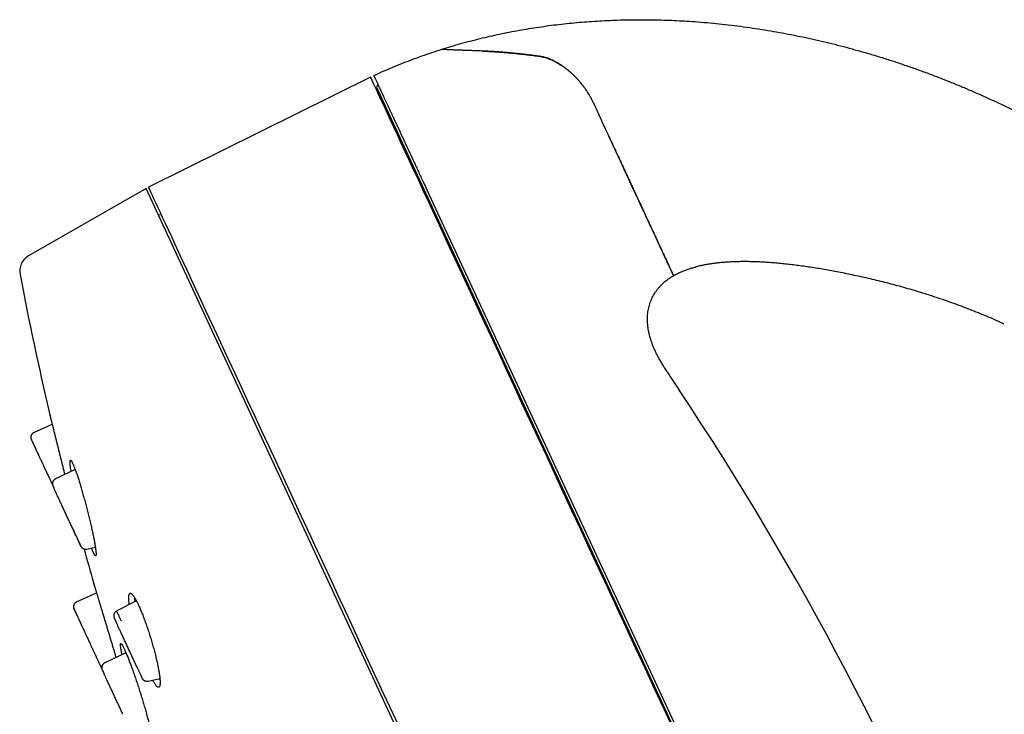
# Model space of a CAD drawing. Header units: millimetres. Extents: x 8 to 501, y 12 to 615.
# Tile 39 of 77: x 28 to 83, y 576 to 615. Entities that reach past the tile are written whole.
import ezdxf

# ---------------------------------------------------------------- set-up
doc = ezdxf.new("R2010")
doc.units = ezdxf.units.MM

msp = doc.modelspace()

# ---------------------------------------------------------------- linework, layer by layer
at = {"color": 7, "linetype": 'Continuous', "lineweight": 30}
for p, q in [((53.964, 613.182), (53.965, 613.181)), ((47.666, 611.708), (35.12, 605.486)), ((47.989, 611.131), (89.84, 520.97)), ((48.079, 611.294), (47.99, 611.14)), ((60.248, 610.25), (60.25, 610.25)), ((48.826, 609.328), (48.723, 609.432)), ((34.976, 605.421), (28.339, 601.604)), ((56.028, 560.069), (34.976, 605.421)), ((90.257, 520.43), (50.855, 605.313)), ((35.854, 603.905), (35.673, 603.921)), ((65.973, 600.963), (66.063, 600.987)), ((64.699, 600.436), (64.782, 600.486)), ((64.782, 600.485), (64.897, 600.55)), ((64.338, 600.184), (64.371, 600.21)), ((63.699, 599.459), (63.727, 599.506)), ((64.394, 595.089), (64.352, 595.154)), ((29.54, 592.628), (29.537, 592.64)), ((28.641, 591.621), (29.671, 592.099)), ((29.287, 589.522), (29.287, 589.522)), ((30.972, 589.526), (29.856, 588.995)), ((29.772, 588.471), (29.768, 588.481)), ((30.807, 586.245), (30.804, 586.248)), ((31.622, 585.032), (32.114, 585.132)), ((31.622, 585.033), (31.622, 585.033)), ((32.03, 583.058), (32.025, 583.072)), ((31.051, 582.045), (32.177, 582.568)), ((34.435, 582.099), (33.294, 581.518)), ((31.368, 580.649), (31.369, 580.65)), ((33.407, 580.643), (33.409, 580.635)), ((33.409, 580.636), (33.408, 580.638)), ((31.685, 579.972), (31.685, 579.972)), ((33.842, 579.176), (32.644, 578.603)), ((32.471, 578.274), (32.485, 578.253)), ((34.526, 578.229), (34.53, 578.223)), ((32.602, 577.993), (32.606, 577.983)), ((35.097, 577.565), (35.757, 577.716))]:
    msp.add_line(p, q, dxfattribs=at)
at = {"color": 7, "linetype": 'Continuous', "lineweight": 30, "flags": 128}
for points in [[(64.797, 574.804), (64.252, 575.977), (63.711, 577.143), (63.173, 578.302), (62.639, 579.452), (62.11, 580.593), (61.585, 581.723), (61.065, 582.843), (60.55, 583.952), (60.041, 585.048), (59.539, 586.131), (59.042, 587.2), (58.553, 588.255), (58.07, 589.294), (57.595, 590.318), (57.128, 591.324), (56.669, 592.313), (56.218, 593.284), (55.776, 594.237), (55.343, 595.17), (54.919, 596.083), (54.505, 596.975), (54.101, 597.846), (53.707, 598.694), (53.323, 599.521), (52.95, 600.324), (52.588, 601.104), (52.238, 601.86), (51.898, 602.591), (51.571, 603.297), (51.255, 603.977), (50.951, 604.631), (50.66, 605.258), (50.381, 605.859), (50.115, 606.432), (49.862, 606.977), (49.622, 607.494), (49.395, 607.983), (49.182, 608.442), (48.982, 608.873), (48.796, 609.274), (48.624, 609.645), (48.466, 609.986), (48.321, 610.297), (48.191, 610.577), (48.075, 610.827), (47.974, 611.046), (47.886, 611.234), (47.814, 611.39), (47.755, 611.516), (47.712, 611.61), (47.682, 611.673), (47.668, 611.705), (47.666, 611.708)], [(49.457, 574.599), (48.936, 575.721), (48.42, 576.833), (47.909, 577.934), (47.404, 579.022), (46.905, 580.097), (46.412, 581.158), (45.926, 582.205), (45.447, 583.237), (44.976, 584.253), (44.512, 585.252), (44.056, 586.234), (43.609, 587.198), (43.17, 588.143), (42.74, 589.07), (42.319, 589.976), (41.908, 590.861), (41.507, 591.726), (41.116, 592.569), (40.735, 593.389), (40.365, 594.187), (40.005, 594.961), (39.657, 595.711), (39.32, 596.436), (38.995, 597.137), (38.682, 597.812), (38.38, 598.461), (38.091, 599.084), (37.815, 599.68), (37.551, 600.249), (37.299, 600.79), (37.061, 601.304), (36.836, 601.788), (36.624, 602.245), (36.426, 602.672), (36.241, 603.07), (36.07, 603.438), (35.913, 603.777), (35.77, 604.085), (35.641, 604.364), (35.526, 604.611), (35.425, 604.829), (35.338, 605.015), (35.266, 605.171), (35.208, 605.295), (35.165, 605.389), (35.136, 605.451), (35.121, 605.482), (35.12, 605.486)]]:
    msp.add_lwpolyline(points, dxfattribs=at)
at = {"color": 7, "linetype": 'Continuous', "lineweight": 30}
for centre, radius, start, end in [((47.998, 611.135), 0.01, 149.9, 204.9), ((28.837, 600.737), 1, 119.9, 190.8424), ((224.285, 638.171), 200, 190.84242, 193.14366), ((-81.627, 496.171), 176.36, 9.76901, 33.70902), ((224.285, 638.171), 200, 195.40548, 195.9687)]:
    msp.add_arc(centre, radius, start, end, dxfattribs=at)
for points, knots in [([(51.678, 613.278), (51.858, 613.334), (52.218, 613.446), (52.762, 613.602), (53.308, 613.75), (53.857, 613.89), (54.406, 614.02), (54.955, 614.141), (55.502, 614.252), (56.052, 614.355), (56.608, 614.451), (57.17, 614.539), (57.738, 614.618), (58.308, 614.69), (58.88, 614.752), (59.454, 614.806), (60.03, 614.852), (60.607, 614.889), (61.186, 614.918), (61.765, 614.939), (62.346, 614.951), (62.928, 614.955), (63.508, 614.951), (64.086, 614.939), (64.66, 614.919), (65.236, 614.891), (65.849, 614.854), (66.5, 614.804), (67.188, 614.74), (67.877, 614.666), (68.566, 614.581), (69.255, 614.485), (69.934, 614.38), (70.603, 614.266), (71.261, 614.145), (71.918, 614.014), (72.575, 613.873), (73.232, 613.723), (73.888, 613.563), (74.543, 613.394), (75.207, 613.212), (75.88, 613.018), (76.563, 612.81), (77.243, 612.593), (77.922, 612.365), (78.599, 612.127), (79.264, 611.883), (79.916, 611.633), (80.556, 611.378), (81.194, 611.114), (81.829, 610.841), (82.462, 610.56), (83.091, 610.269), (83.718, 609.97), (84.352, 609.656), (84.992, 609.329), (85.638, 608.988), (86.281, 608.636), (86.919, 608.276), (87.554, 607.906), (87.973, 607.652), (88.183, 607.525)], [0, 0, 0, 0, 0.014845, 0.029702, 0.044573, 0.05946, 0.074364, 0.089021, 0.103696, 0.118392, 0.13311, 0.148151, 0.163217, 0.178309, 0.193427, 0.208573, 0.223747, 0.23895, 0.25415, 0.269379, 0.284639, 0.29993, 0.315252, 0.330331, 0.345441, 0.360582, 0.375755, 0.393858, 0.412006, 0.430198, 0.448435, 0.466716, 0.485042, 0.502576, 0.52015, 0.537763, 0.555416, 0.573107, 0.590837, 0.608606, 0.626411, 0.645104, 0.663837, 0.68261, 0.701421, 0.720269, 0.739155, 0.757217, 0.775311, 0.793437, 0.811594, 0.829781, 0.847999, 0.866245, 0.88452, 0.903695, 0.922899, 0.942133, 0.961395, 0.980684, 1, 1, 1, 1]), ([(47.845, 611.798), (48.023, 611.879), (48.38, 612.041), (48.92, 612.271), (49.464, 612.492), (50.012, 612.704), (50.563, 612.905), (51.119, 613.098), (51.492, 613.218), (51.678, 613.278)], [0, 0, 0, 0, 0.142822, 0.285617, 0.428407, 0.571219, 0.714074, 0.856994, 1, 1, 1, 1]), ([(53.965, 613.181), (53.904, 613.184), (53.783, 613.189), (53.61, 613.195), (53.443, 613.201), (53.283, 613.206), (53.13, 613.212), (52.985, 613.217), (52.846, 613.222), (52.714, 613.226), (52.59, 613.231), (52.475, 613.235), (52.367, 613.239), (52.265, 613.244), (52.17, 613.248), (52.082, 613.252), (52.004, 613.256), (51.934, 613.26), (51.872, 613.263), (51.819, 613.267), (51.775, 613.27), (51.739, 613.272), (51.712, 613.275), (51.692, 613.276), (51.68, 613.277), (51.679, 613.278), (51.678, 613.278)], [0, 0, 0, 0, 0.039325, 0.078655, 0.11798, 0.15751, 0.197045, 0.236575, 0.276748, 0.316928, 0.357101, 0.397494, 0.437893, 0.478287, 0.521215, 0.56415, 0.607079, 0.65024, 0.693408, 0.736571, 0.78038, 0.824196, 0.868006, 0.912002, 0.956003, 1, 1, 1, 1]), ([(56.846, 612.932), (56.757, 612.943), (56.58, 612.966), (56.32, 612.997), (56.063, 613.025), (55.812, 613.051), (55.564, 613.075), (55.321, 613.097), (55.083, 613.116), (54.848, 613.133), (54.619, 613.148), (54.396, 613.161), (54.177, 613.173), (54.036, 613.179), (53.965, 613.181)], [0, 0, 0, 0, 0.082744, 0.165493, 0.248237, 0.331211, 0.414191, 0.497165, 0.580847, 0.664537, 0.748219, 0.832144, 0.916075, 1, 1, 1, 1]), ([(53.965, 613.181), (54.035, 613.179), (54.174, 613.173), (54.389, 613.162), (54.61, 613.149), (54.836, 613.134), (55.068, 613.117), (55.306, 613.098), (55.549, 613.076), (55.798, 613.053), (56.052, 613.026), (56.311, 612.998), (56.575, 612.966), (56.755, 612.943), (56.844, 612.932)], [0, 0, 0, 0, 0.08274, 0.165487, 0.248227, 0.331201, 0.414182, 0.497156, 0.580842, 0.664534, 0.74822, 0.832144, 0.916076, 1, 1, 1, 1]), ([(60.25, 610.25), (60.227, 610.299), (60.181, 610.397), (60.105, 610.541), (60.026, 610.682), (59.941, 610.821), (59.852, 610.959), (59.757, 611.094), (59.659, 611.226), (59.548, 611.367), (59.423, 611.514), (59.283, 611.667), (59.151, 611.801), (59.027, 611.919), (58.912, 612.021), (58.796, 612.119), (58.675, 612.215), (58.548, 612.308), (58.417, 612.397), (58.285, 612.48), (58.151, 612.557), (58.014, 612.628), (57.876, 612.691), (57.738, 612.747), (57.603, 612.793), (57.472, 612.831), (57.344, 612.861), (57.217, 612.884), (57.092, 612.902), (56.968, 612.916), (56.886, 612.926), (56.844, 612.931)], [0, 0, 0, 0, 0.031417, 0.062867, 0.094319, 0.125738, 0.158186, 0.190663, 0.223144, 0.255596, 0.297416, 0.339263, 0.381084, 0.413176, 0.445291, 0.477406, 0.509498, 0.544356, 0.579249, 0.614138, 0.64899, 0.685123, 0.7213, 0.757475, 0.793606, 0.827819, 0.862051, 0.896271, 0.930842, 0.965421, 1, 1, 1, 1]), ([(56.846, 612.931), (56.883, 612.927), (56.958, 612.917), (57.07, 612.904), (57.183, 612.888), (57.298, 612.87), (57.415, 612.845), (57.534, 612.814), (57.655, 612.776), (57.777, 612.731), (57.899, 612.681), (58.023, 612.623), (58.148, 612.559), (58.274, 612.487), (58.399, 612.409), (58.525, 612.324), (58.65, 612.233), (58.776, 612.135), (58.9, 612.032), (59.02, 611.925), (59.137, 611.814), (59.251, 611.699), (59.363, 611.581), (59.472, 611.457), (59.58, 611.327), (59.685, 611.192), (59.786, 611.054), (59.887, 610.907), (59.985, 610.752), (60.079, 610.589), (60.169, 610.422), (60.223, 610.307), (60.25, 610.25)], [0, 0, 0, 0, 0.03128, 0.062576, 0.093862, 0.125123, 0.156372, 0.188345, 0.220365, 0.2524, 0.284419, 0.316392, 0.349462, 0.382564, 0.415668, 0.44874, 0.482817, 0.516923, 0.55103, 0.585109, 0.618145, 0.651207, 0.684269, 0.717306, 0.751229, 0.785183, 0.819133, 0.853052, 0.889766, 0.926532, 0.963292, 1, 1, 1, 1]), ([(47.845, 611.798), (47.845, 611.797), (47.846, 611.796), (47.852, 611.782), (47.862, 611.76), (47.877, 611.73), (47.895, 611.69), (47.917, 611.642), (47.944, 611.585), (47.974, 611.519), (48.009, 611.444), (48.048, 611.361), (48.091, 611.269), (48.137, 611.169), (48.186, 611.062), (48.239, 610.949), (48.296, 610.827), (48.356, 610.698), (48.42, 610.56), (48.487, 610.414), (48.559, 610.26), (48.634, 610.097), (48.713, 609.927), (48.797, 609.748), (48.884, 609.56), (48.975, 609.363), (49.07, 609.158), (49.169, 608.945), (49.272, 608.723), (49.379, 608.494), (49.489, 608.255), (49.604, 608.009), (49.721, 607.756), (49.803, 607.58), (49.844, 607.492)], [0, 0, 0, 0, 0.031564, 0.063135, 0.094708, 0.126281, 0.157852, 0.189416, 0.2212, 0.25299, 0.284783, 0.316576, 0.348366, 0.38015, 0.410784, 0.441422, 0.472061, 0.502699, 0.533333, 0.564105, 0.594881, 0.625659, 0.656435, 0.687207, 0.71841, 0.749617, 0.780826, 0.812033, 0.843236, 0.874586, 0.90594, 0.937296, 0.96865, 1, 1, 1, 1]), ([(60.25, 610.25), (60.275, 610.195), (60.327, 610.084), (60.404, 609.917), (60.482, 609.751), (60.533, 609.64), (60.558, 609.585)], [0, 0, 0, 0, 0.248244, 0.497249, 0.748329, 1, 1, 1, 1]), ([(60.25, 610.25), (60.275, 610.195), (60.327, 610.084), (60.404, 609.917), (60.482, 609.751), (60.533, 609.64), (60.558, 609.585)], [0, 0, 0, 0, 0.248244, 0.497249, 0.748329, 1, 1, 1, 1]), ([(64.782, 600.486), (64.782, 600.487), (64.781, 600.488), (64.777, 600.497), (64.77, 600.513), (64.759, 600.536), (64.745, 600.566), (64.729, 600.6), (64.711, 600.639), (64.691, 600.683), (64.667, 600.733), (64.642, 600.788), (64.611, 600.855), (64.574, 600.935), (64.529, 601.031), (64.48, 601.136), (64.427, 601.25), (64.371, 601.371), (64.313, 601.497), (64.252, 601.627), (64.188, 601.765), (64.12, 601.912), (64.048, 602.067), (63.973, 602.229), (63.894, 602.399), (63.817, 602.566), (63.74, 602.73), (63.666, 602.89), (63.59, 603.055), (63.51, 603.226), (63.429, 603.4), (63.347, 603.577), (63.264, 603.757), (63.178, 603.942), (63.09, 604.132), (63.004, 604.316), (62.921, 604.495), (62.842, 604.666), (62.761, 604.84), (62.679, 605.016), (62.597, 605.194), (62.505, 605.392), (62.402, 605.613), (62.289, 605.857), (62.174, 606.106), (62.056, 606.358), (61.934, 606.621), (61.808, 606.893), (61.677, 607.176), (61.544, 607.462), (61.409, 607.752), (61.272, 608.048), (61.133, 608.348), (60.991, 608.654), (60.848, 608.962), (60.704, 609.272), (60.607, 609.481), (60.558, 609.585)], [0, 0, 0, 0, 0.020123, 0.040964, 0.061804, 0.082642, 0.103473, 0.120961, 0.138452, 0.15594, 0.173208, 0.190478, 0.207746, 0.229687, 0.251639, 0.273596, 0.295548, 0.317488, 0.337721, 0.357961, 0.3782, 0.398433, 0.4188, 0.439167, 0.459277, 0.479386, 0.4963, 0.513221, 0.530144, 0.547064, 0.563977, 0.580176, 0.596383, 0.612592, 0.628798, 0.644996, 0.658639, 0.672284, 0.685926, 0.699297, 0.712669, 0.72604, 0.743398, 0.760766, 0.778138, 0.795507, 0.812865, 0.831375, 0.849897, 0.868423, 0.886946, 0.905457, 0.924358, 0.943269, 0.962185, 0.981098, 1, 1, 1, 1]), ([(60.558, 609.585), (60.606, 609.484), (60.7, 609.28), (60.84, 608.978), (60.98, 608.677), (61.119, 608.378), (61.257, 608.081), (61.393, 607.788), (61.527, 607.499), (61.645, 607.244), (61.75, 607.018), (61.841, 606.823), (61.931, 606.629), (62.02, 606.437), (62.108, 606.247), (62.207, 606.033), (62.317, 605.796), (62.437, 605.539), (62.554, 605.286), (62.669, 605.039), (62.781, 604.797), (62.89, 604.561), (62.996, 604.334), (63.088, 604.135), (63.169, 603.962), (63.238, 603.813), (63.317, 603.642), (63.405, 603.453), (63.491, 603.267), (63.566, 603.105), (63.631, 602.966), (63.694, 602.83), (63.755, 602.699), (63.814, 602.571), (63.882, 602.425), (63.956, 602.265), (64.036, 602.094), (64.111, 601.932), (64.174, 601.795), (64.229, 601.678), (64.274, 601.58), (64.318, 601.486), (64.36, 601.396), (64.399, 601.311), (64.443, 601.217), (64.488, 601.119), (64.535, 601.018), (64.578, 600.926), (64.616, 600.843), (64.651, 600.768), (64.681, 600.703), (64.707, 600.647), (64.73, 600.599), (64.748, 600.559), (64.762, 600.528), (64.773, 600.506), (64.779, 600.493), (64.782, 600.487), (64.782, 600.487), (64.782, 600.486)], [0, 0, 0, 0, 0.018409, 0.036819, 0.055281, 0.073742, 0.092309, 0.11089, 0.12919, 0.147504, 0.160417, 0.173331, 0.186243, 0.199206, 0.212171, 0.225134, 0.243545, 0.261957, 0.280435, 0.298913, 0.317518, 0.33614, 0.354408, 0.372692, 0.385701, 0.398712, 0.411721, 0.431306, 0.450891, 0.46494, 0.478989, 0.493038, 0.507134, 0.521232, 0.535329, 0.556602, 0.577892, 0.598805, 0.619733, 0.634512, 0.649292, 0.664071, 0.678895, 0.693719, 0.708543, 0.729863, 0.751183, 0.772558, 0.793934, 0.815414, 0.836907, 0.858106, 0.879317, 0.901518, 0.923719, 0.94597, 0.968221, 0.984495, 1, 1, 1, 1]), ([(49.844, 607.492), (49.883, 607.408), (49.96, 607.241), (50.081, 606.98), (50.205, 606.713), (50.333, 606.438), (50.463, 606.157), (50.564, 605.94), (50.658, 605.739), (50.743, 605.555), (50.818, 605.394), (50.855, 605.313)], [0, 0, 0, 0, 0.126936, 0.253879, 0.380817, 0.507955, 0.635098, 0.762235, 0.7964, 0.898195, 1, 1, 1, 1]), ([(64.782, 600.485), (64.821, 600.507), (64.916, 600.562), (65.076, 600.641), (65.262, 600.724), (65.457, 600.801), (65.661, 600.872), (65.863, 600.934), (65.999, 600.97), (66.063, 600.987)], [0, 0, 0, 0, 0.095647, 0.239554, 0.387332, 0.53921, 0.695386, 0.856031, 1, 1, 1, 1]), ([(83.469, 597.752), (83.307, 597.825), (82.983, 597.971), (82.496, 598.18), (82.011, 598.38), (81.527, 598.572), (81.045, 598.755), (80.566, 598.931), (80.089, 599.098), (79.607, 599.261), (79.122, 599.418), (78.632, 599.569), (78.147, 599.714), (77.665, 599.851), (77.189, 599.98), (76.717, 600.103), (76.251, 600.219), (75.789, 600.328), (75.334, 600.432), (74.884, 600.528), (74.441, 600.619), (74.012, 600.703), (73.598, 600.78), (73.199, 600.85), (72.806, 600.915), (72.419, 600.975), (72.037, 601.03), (71.66, 601.08), (71.288, 601.124), (70.923, 601.164), (70.565, 601.197), (70.214, 601.225), (69.877, 601.247), (69.553, 601.263), (69.243, 601.274), (68.939, 601.279), (68.642, 601.279), (68.352, 601.274), (68.069, 601.264), (67.793, 601.249), (67.524, 601.228), (67.263, 601.202), (67.01, 601.171), (66.767, 601.134), (66.532, 601.093), (66.305, 601.046), (66.149, 601.01), (66.069, 600.989), (66.063, 600.987)], [0, 0, 0, 0, 0.029802, 0.059342, 0.088617, 0.117623, 0.146356, 0.174813, 0.202987, 0.230873, 0.259772, 0.288341, 0.316571, 0.344456, 0.371987, 0.399157, 0.425956, 0.452375, 0.478406, 0.504038, 0.529262, 0.554067, 0.577063, 0.599673, 0.621894, 0.643721, 0.66515, 0.686437, 0.707309, 0.727764, 0.747798, 0.767409, 0.786595, 0.804294, 0.821611, 0.838546, 0.855099, 0.871267, 0.887052, 0.902454, 0.917474, 0.932114, 0.946376, 0.960019, 0.973304, 0.986238, 0.998824, 1, 1, 1, 1]), ([(64.338, 600.184), (64.349, 600.193), (64.401, 600.236), (64.501, 600.308), (64.638, 600.401), (64.734, 600.458), (64.782, 600.486)], [0, 0, 0, 0, 0.078009, 0.37993, 0.687502, 1, 1, 1, 1]), ([(64.338, 600.184), (64.305, 600.157), (64.231, 600.096), (64.123, 599.995), (64.013, 599.882), (63.911, 599.764), (63.817, 599.641), (63.742, 599.533), (63.701, 599.463), (63.686, 599.438)], [0, 0, 0, 0, 0.127879, 0.28784, 0.445756, 0.601978, 0.756867, 0.910789, 1, 1, 1, 1]), ([(64.39, 595.095), (64.378, 595.115), (64.323, 595.2), (64.23, 595.35), (64.112, 595.544), (64.002, 595.736), (63.898, 595.925), (63.802, 596.112), (63.714, 596.298), (63.635, 596.482), (63.564, 596.664), (63.502, 596.844), (63.449, 597.022), (63.404, 597.198), (63.368, 597.372), (63.34, 597.544), (63.32, 597.713), (63.309, 597.88), (63.306, 598.044), (63.311, 598.205), (63.325, 598.364), (63.347, 598.519), (63.378, 598.671), (63.416, 598.82), (63.462, 598.965), (63.517, 599.106), (63.579, 599.244), (63.648, 599.378), (63.701, 599.464), (63.727, 599.507)], [0, 0, 0, 0, 0.01486, 0.06407, 0.11207, 0.158868, 0.204484, 0.248946, 0.292296, 0.334584, 0.375846, 0.416121, 0.455447, 0.493868, 0.53143, 0.568182, 0.604176, 0.639468, 0.674116, 0.708184, 0.741736, 0.774844, 0.807576, 0.840003, 0.872193, 0.904217, 0.936147, 0.968052, 1, 1, 1, 1]), ([(64.334, 595.183), (64.376, 595.117), (64.466, 594.975), (64.609, 594.756), (64.762, 594.525), (64.92, 594.288), (65.027, 594.128), (65.081, 594.047)], [0, 0, 0, 0, 0.172538, 0.37172, 0.57606, 0.785507, 1, 1, 1, 1]), ([(29.525, 592.689), (29.525, 592.69), (29.524, 592.693), (29.525, 592.691), (29.526, 592.684), (29.529, 592.672), (29.533, 592.656), (29.538, 592.635), (29.545, 592.61), (29.552, 592.579), (29.561, 592.544), (29.57, 592.506), (29.581, 592.463), (29.593, 592.416), (29.605, 592.365), (29.619, 592.309), (29.634, 592.248), (29.65, 592.184), (29.667, 592.116), (29.685, 592.045), (29.703, 591.971), (29.722, 591.894), (29.742, 591.813), (29.763, 591.728), (29.785, 591.639), (29.808, 591.547), (29.831, 591.453), (29.855, 591.357), (29.88, 591.259), (29.905, 591.158), (29.93, 591.055), (29.957, 590.949), (29.983, 590.84), (30.011, 590.729), (30.039, 590.618), (30.066, 590.506), (30.094, 590.394), (30.122, 590.281), (30.151, 590.166), (30.18, 590.05), (30.209, 589.933), (30.238, 589.815), (30.267, 589.699), (30.295, 589.584), (30.323, 589.471), (30.351, 589.358), (30.37, 589.282), (30.38, 589.245), (30.38, 589.245)], [0, 0, 0, 0, 0.02421, 0.045623, 0.067037, 0.088601, 0.110164, 0.1322, 0.154236, 0.176435, 0.198634, 0.220047, 0.24146, 0.263021, 0.284582, 0.306605, 0.328627, 0.350808, 0.372989, 0.394582, 0.416175, 0.437914, 0.459653, 0.481849, 0.504046, 0.526398, 0.548751, 0.570719, 0.592687, 0.614805, 0.636922, 0.659505, 0.682088, 0.704831, 0.727574, 0.749899, 0.772225, 0.794703, 0.817181, 0.84014, 0.863099, 0.886224, 0.909348, 0.931855, 0.954362, 0.977025, 0.999689, 1, 1, 1, 1]), ([(28.644, 591.62), (28.63, 591.612), (28.601, 591.598), (28.565, 591.569), (28.537, 591.539), (28.516, 591.51), (28.5, 591.483), (28.489, 591.458), (28.481, 591.436), (28.475, 591.413), (28.471, 591.392), (28.469, 591.371), (28.468, 591.349), (28.469, 591.327), (28.471, 591.304), (28.476, 591.281), (28.482, 591.258), (28.488, 591.243), (28.491, 591.235)], [0, 0, 0, 0, 0.097515, 0.188542, 0.270744, 0.342383, 0.402321, 0.452643, 0.500434, 0.545953, 0.589089, 0.629817, 0.671426, 0.718767, 0.774272, 0.83927, 0.914418, 1, 1, 1, 1]), ([(28.489, 591.238), (28.489, 591.238), (28.488, 591.239), (28.489, 591.236), (28.49, 591.234)], [0, 0, 0, 0, 0.158037, 1, 1, 1, 1]), ([(28.49, 591.233), (28.491, 591.232), (28.491, 591.231), (28.495, 591.224), (28.498, 591.216), (28.499, 591.214)], [0, 0, 0, 0, 0.42873, 0.842808, 1, 1, 1, 1]), ([(28.5, 591.212), (28.499, 591.214), (28.496, 591.221), (28.495, 591.222), (28.495, 591.222)], [0, 0, 0, 0, 0.388141, 1, 1, 1, 1]), ([(28.5, 591.212), (28.5, 591.211), (28.501, 591.21), (28.505, 591.202), (28.508, 591.197)], [0, 0, 0, 0, 0.445506, 1, 1, 1, 1]), ([(28.502, 591.208), (28.503, 591.207), (28.505, 591.201), (28.513, 591.185), (28.524, 591.16), (28.539, 591.128), (28.557, 591.089), (28.576, 591.048), (28.597, 591.003), (28.619, 590.956), (28.642, 590.906), (28.665, 590.857), (28.687, 590.809), (28.709, 590.761), (28.733, 590.712), (28.757, 590.659), (28.783, 590.604), (28.809, 590.546), (28.838, 590.486), (28.867, 590.422), (28.898, 590.356), (28.929, 590.291), (28.95, 590.246), (28.96, 590.225)], [0, 0, 0, 0, 0.013606, 0.070049, 0.124218, 0.188732, 0.249695, 0.3071, 0.360933, 0.418061, 0.470493, 0.518235, 0.561328, 0.602905, 0.645072, 0.68785, 0.731258, 0.775321, 0.820052, 0.86546, 0.911551, 0.95873, 1, 1, 1, 1]), ([(28.505, 591.203), (28.508, 591.195), (28.515, 591.18), (28.529, 591.151), (28.544, 591.118), (28.561, 591.081), (28.58, 591.041), (28.599, 590.999), (28.621, 590.953), (28.644, 590.903), (28.668, 590.849), (28.694, 590.794), (28.721, 590.737), (28.749, 590.677), (28.778, 590.614), (28.808, 590.549), (28.84, 590.481), (28.873, 590.411), (28.906, 590.339), (28.943, 590.262), (28.982, 590.177), (29.025, 590.086), (29.071, 589.987), (29.116, 589.889), (29.159, 589.796), (29.2, 589.708), (29.242, 589.616), (29.271, 589.553), (29.286, 589.522)], [0, 0, 0, 0, 0.045132, 0.088621, 0.130469, 0.170673, 0.209227, 0.246121, 0.281343, 0.320317, 0.357014, 0.392599, 0.428102, 0.463545, 0.49895, 0.534337, 0.569717, 0.605096, 0.640477, 0.677185, 0.716279, 0.757745, 0.801572, 0.847747, 0.883914, 0.921369, 0.960076, 1, 1, 1, 1]), ([(30.743, 589.418), (30.739, 589.446), (30.728, 589.507), (30.715, 589.593), (30.704, 589.676), (30.694, 589.752), (30.688, 589.819), (30.683, 589.878), (30.681, 589.928), (30.682, 589.97), (30.684, 590.004), (30.69, 590.029), (30.697, 590.046), (30.707, 590.053), (30.719, 590.052), (30.733, 590.043), (30.749, 590.025), (30.767, 589.999), (30.787, 589.965), (30.808, 589.925), (30.823, 589.894), (30.83, 589.879)], [0, 0, 0, 0, 0.046964, 0.101585, 0.156205, 0.210733, 0.265085, 0.318694, 0.372479, 0.426353, 0.480224, 0.534004, 0.587609, 0.640242, 0.693046, 0.745936, 0.798826, 0.851627, 0.904258, 0.952129, 1, 1, 1, 1]), ([(30.83, 589.879), (30.839, 589.86), (30.855, 589.823), (30.883, 589.758), (30.911, 589.687), (30.942, 589.607), (30.974, 589.522), (31.007, 589.429), (31.041, 589.331), (31.077, 589.226), (31.113, 589.115), (31.151, 589), (31.189, 588.879), (31.228, 588.754), (31.267, 588.624), (31.307, 588.49), (31.348, 588.352), (31.388, 588.212), (31.429, 588.069), (31.47, 587.923), (31.51, 587.775), (31.551, 587.625), (31.591, 587.474), (31.631, 587.322), (31.67, 587.171), (31.708, 587.02), (31.746, 586.869), (31.783, 586.719), (31.818, 586.571), (31.853, 586.425), (31.886, 586.282), (31.917, 586.143), (31.947, 586.007), (31.975, 585.875), (32.002, 585.747), (32.027, 585.625), (32.049, 585.508), (32.07, 585.398), (32.088, 585.294), (32.104, 585.197), (32.118, 585.107), (32.13, 585.024), (32.139, 584.948), (32.146, 584.881), (32.15, 584.822), (32.152, 584.772), (32.152, 584.73), (32.15, 584.696), (32.144, 584.67), (32.137, 584.654), (32.127, 584.647), (32.116, 584.648), (32.101, 584.657), (32.085, 584.675), (32.067, 584.701), (32.047, 584.735), (32.026, 584.775), (32.004, 584.822), (31.979, 584.877), (31.952, 584.942), (31.924, 585.011), (31.904, 585.063), (31.894, 585.087)], [0, 0, 0, 0, 0.016326, 0.032703, 0.049107, 0.065511, 0.081889, 0.098215, 0.114535, 0.130905, 0.147302, 0.163699, 0.180071, 0.196392, 0.212844, 0.229346, 0.245874, 0.262403, 0.278907, 0.29536, 0.3121, 0.32889, 0.345706, 0.362522, 0.379314, 0.396053, 0.413068, 0.430136, 0.44723, 0.464325, 0.481393, 0.498408, 0.515567, 0.532781, 0.550022, 0.567263, 0.584476, 0.601634, 0.618736, 0.635894, 0.653079, 0.670264, 0.68742, 0.704521, 0.721387, 0.738308, 0.755257, 0.772206, 0.789125, 0.80599, 0.822551, 0.839166, 0.855808, 0.87245, 0.889064, 0.905624, 0.920702, 0.935779, 0.952107, 0.968486, 0.984892, 1, 1, 1, 1]), ([(29.286, 589.522), (29.299, 589.493), (29.328, 589.43), (29.372, 589.336), (29.417, 589.24), (29.459, 589.149), (29.499, 589.063), (29.537, 588.981), (29.572, 588.905), (29.609, 588.826), (29.646, 588.746), (29.677, 588.678), (29.695, 588.64), (29.7, 588.627)], [0, 0, 0, 0, 0.092419, 0.19828, 0.300353, 0.398528, 0.492752, 0.583007, 0.669276, 0.751541, 0.854958, 0.952318, 1, 1, 1, 1]), ([(29.856, 588.995), (29.845, 588.99), (29.823, 588.979), (29.793, 588.956), (29.767, 588.931), (29.744, 588.904), (29.725, 588.876), (29.71, 588.847), (29.698, 588.814), (29.689, 588.776), (29.685, 588.736), (29.686, 588.697), (29.691, 588.66), (29.699, 588.635), (29.704, 588.621)], [0, 0, 0, 0, 0.080341, 0.169195, 0.25154, 0.326043, 0.411503, 0.480518, 0.54559, 0.644713, 0.744918, 0.819707, 0.905329, 1, 1, 1, 1]), ([(29.703, 588.622), (29.704, 588.621), (29.705, 588.618), (29.711, 588.605), (29.72, 588.585), (29.733, 588.558), (29.748, 588.524), (29.761, 588.495), (29.768, 588.481)], [0, 0, 0, 0, 0.167336, 0.334446, 0.501338, 0.667993, 0.834262, 1, 1, 1, 1]), ([(29.704, 588.621), (29.704, 588.62), (29.705, 588.618), (29.711, 588.606), (29.719, 588.587), (29.732, 588.56), (29.748, 588.524), (29.761, 588.497), (29.769, 588.478), (29.77, 588.478)], [0, 0, 0, 0, 0.156057, 0.315833, 0.479251, 0.646244, 0.816786, 0.990946, 1, 1, 1, 1]), ([(29.723, 588.578), (29.733, 588.558), (29.749, 588.523), (29.764, 588.49), (29.77, 588.476)], [0, 0, 0, 0, 0.587195, 1, 1, 1, 1]), ([(30.804, 586.248), (30.788, 586.282), (30.757, 586.351), (30.707, 586.456), (30.657, 586.564), (30.606, 586.674), (30.555, 586.786), (30.502, 586.899), (30.449, 587.012), (30.398, 587.124), (30.347, 587.234), (30.296, 587.342), (30.247, 587.448), (30.199, 587.552), (30.152, 587.652), (30.107, 587.75), (30.064, 587.843), (30.022, 587.933), (29.982, 588.02), (29.944, 588.102), (29.908, 588.179), (29.875, 588.251), (29.844, 588.316), (29.817, 588.374), (29.793, 588.427), (29.779, 588.456), (29.772, 588.471)], [0, 0, 0, 0, 0.041292, 0.082486, 0.123765, 0.165312, 0.207304, 0.249914, 0.292428, 0.334397, 0.376, 0.417418, 0.458838, 0.500443, 0.541823, 0.58306, 0.624336, 0.665835, 0.707738, 0.750217, 0.792732, 0.834658, 0.876168, 0.91744, 0.958657, 1, 1, 1, 1]), ([(31.231, 585.328), (31.224, 585.343), (31.211, 585.372), (31.186, 585.425), (31.159, 585.483), (31.129, 585.549), (31.096, 585.62), (31.06, 585.698), (31.021, 585.78), (30.981, 585.867), (30.939, 585.957), (30.895, 586.052), (30.851, 586.147), (30.82, 586.213), (30.805, 586.245)], [0, 0, 0, 0, 0.082974, 0.16574, 0.248664, 0.332113, 0.416445, 0.502008, 0.5873, 0.671504, 0.754975, 0.838082, 0.921194, 1, 1, 1, 1]), ([(30.806, 586.244), (30.819, 586.217), (30.847, 586.155), (30.89, 586.063), (30.935, 585.967), (30.978, 585.873), (31.021, 585.781), (31.062, 585.693), (31.101, 585.608), (31.136, 585.534), (31.166, 585.469), (31.192, 585.413), (31.216, 585.363), (31.237, 585.317), (31.255, 585.277), (31.271, 585.243), (31.284, 585.216), (31.293, 585.197), (31.299, 585.183), (31.3, 585.181), (31.301, 585.18)], [0, 0, 0, 0, 0.044889, 0.099163, 0.154819, 0.211817, 0.270155, 0.32984, 0.390874, 0.453234, 0.504057, 0.555693, 0.608141, 0.661424, 0.715572, 0.770618, 0.826589, 0.883489, 0.941301, 1, 1, 1, 1]), ([(31.29, 585.201), (31.29, 585.201), (31.289, 585.203), (31.284, 585.214), (31.276, 585.231), (31.265, 585.256), (31.25, 585.288), (31.238, 585.314), (31.231, 585.328)], [0, 0, 0, 0, 0.1563419, 0.3269707, 0.4959199, 0.6639153, 0.831695, 1, 1, 1, 1]), ([(31.301, 585.18), (31.308, 585.169), (31.321, 585.148), (31.343, 585.121), (31.369, 585.096), (31.399, 585.074), (31.43, 585.057), (31.459, 585.044), (31.487, 585.035), (31.518, 585.029), (31.551, 585.026), (31.584, 585.027), (31.608, 585.029), (31.621, 585.032), (31.622, 585.033)], [0, 0, 0, 0, 0.103038, 0.195737, 0.276451, 0.384268, 0.490642, 0.560411, 0.63454, 0.726394, 0.806608, 0.895546, 0.99198, 1, 1, 1, 1]), ([(32.006, 583.137), (32.005, 583.14), (32.003, 583.147), (32.002, 583.149), (32.003, 583.147), (32.005, 583.14), (32.008, 583.129), (32.013, 583.113), (32.019, 583.092), (32.027, 583.067), (32.036, 583.036), (32.046, 583.002), (32.058, 582.963), (32.071, 582.921), (32.085, 582.875), (32.1, 582.824), (32.117, 582.768), (32.135, 582.708), (32.154, 582.644), (32.174, 582.577), (32.196, 582.506), (32.218, 582.433), (32.241, 582.357), (32.265, 582.276), (32.29, 582.192), (32.317, 582.104), (32.344, 582.013), (32.372, 581.92), (32.401, 581.825), (32.43, 581.728), (32.46, 581.63), (32.49, 581.528), (32.522, 581.424), (32.554, 581.317), (32.587, 581.208), (32.619, 581.099), (32.652, 580.989), (32.685, 580.88), (32.719, 580.769), (32.752, 580.657), (32.786, 580.544), (32.821, 580.43), (32.855, 580.316), (32.889, 580.203), (32.923, 580.091), (32.956, 579.981), (32.989, 579.872), (33.022, 579.762), (33.055, 579.654), (33.087, 579.545), (33.12, 579.439), (33.151, 579.335), (33.181, 579.234), (33.21, 579.137), (33.239, 579.042), (33.262, 578.965), (33.276, 578.921), (33.28, 578.907)], [0, 0, 0, 0, 0.016753, 0.039186, 0.056968, 0.074749, 0.092654, 0.110559, 0.128856, 0.147152, 0.165583, 0.184015, 0.201796, 0.219577, 0.237481, 0.255385, 0.273675, 0.291966, 0.310389, 0.328812, 0.346676, 0.36454, 0.382526, 0.400512, 0.418883, 0.437253, 0.455755, 0.474258, 0.492293, 0.510328, 0.528487, 0.546646, 0.565193, 0.58374, 0.60242, 0.621101, 0.639297, 0.657493, 0.675815, 0.694136, 0.712852, 0.731569, 0.750422, 0.769274, 0.78755, 0.805825, 0.824228, 0.842631, 0.861435, 0.88024, 0.899183, 0.918127, 0.936364, 0.954601, 0.972966, 0.991331, 1, 1, 1, 1]), ([(34.029, 581.892), (34.027, 581.906), (34.021, 581.953), (34.013, 582.028), (34.005, 582.114), (34.001, 582.193), (33.999, 582.264), (34.001, 582.328), (34.005, 582.383), (34.012, 582.43), (34.022, 582.468), (34.035, 582.499), (34.051, 582.52), (34.07, 582.533), (34.091, 582.537), (34.114, 582.532), (34.14, 582.519), (34.169, 582.498), (34.2, 582.467), (34.232, 582.429), (34.267, 582.383), (34.304, 582.328), (34.342, 582.267), (34.383, 582.197), (34.424, 582.12), (34.466, 582.039), (34.508, 581.955), (34.536, 581.896), (34.549, 581.866)], [0, 0, 0, 0, 0.016874, 0.057145, 0.09748, 0.137814, 0.178083, 0.218224, 0.25824, 0.298387, 0.338599, 0.378809, 0.418952, 0.458965, 0.498431, 0.538027, 0.577688, 0.617347, 0.65694, 0.696403, 0.735151, 0.774025, 0.812962, 0.851898, 0.89077, 0.929516, 0.964758, 1, 1, 1, 1]), ([(31.054, 582.044), (31.039, 582.037), (31.011, 582.022), (30.975, 581.994), (30.947, 581.964), (30.925, 581.934), (30.91, 581.908), (30.899, 581.883), (30.891, 581.86), (30.885, 581.838), (30.881, 581.817), (30.879, 581.796), (30.878, 581.774), (30.878, 581.752), (30.881, 581.729), (30.885, 581.706), (30.892, 581.682), (30.897, 581.667), (30.9, 581.659)], [0, 0, 0, 0, 0.097466, 0.188476, 0.270707, 0.342429, 0.402505, 0.452892, 0.500751, 0.546392, 0.589702, 0.630637, 0.672302, 0.719603, 0.774991, 0.839806, 0.914715, 1, 1, 1, 1]), ([(34.328, 582.289), (34.329, 582.264), (34.333, 582.212), (34.341, 582.134), (34.348, 582.079), (34.35, 582.056)], [0, 0, 0, 0, 0.352929, 0.727495, 1, 1, 1, 1]), ([(30.898, 581.662), (30.898, 581.663), (30.898, 581.664), (30.899, 581.661), (30.9, 581.658)], [0, 0, 0, 0, 0.170408, 1, 1, 1, 1]), ([(30.9, 581.658), (30.9, 581.657), (30.901, 581.656), (30.904, 581.648), (30.908, 581.641), (30.909, 581.639)], [0, 0, 0, 0, 0.427541, 0.840476, 1, 1, 1, 1]), ([(30.91, 581.636), (30.909, 581.639), (30.905, 581.645), (30.905, 581.646), (30.905, 581.647)], [0, 0, 0, 0, 0.388678, 1, 1, 1, 1]), ([(30.91, 581.636), (30.91, 581.636), (30.91, 581.635), (30.915, 581.627), (30.917, 581.622)], [0, 0, 0, 0, 0.445458, 1, 1, 1, 1]), ([(30.911, 581.633), (30.912, 581.632), (30.915, 581.626), (30.922, 581.611), (30.934, 581.585), (30.948, 581.554), (30.966, 581.516), (30.985, 581.475), (31.005, 581.431), (31.027, 581.384), (31.05, 581.335), (31.072, 581.287), (31.094, 581.24), (31.116, 581.193), (31.139, 581.144), (31.163, 581.092), (31.188, 581.038), (31.215, 580.981), (31.242, 580.921), (31.271, 580.859), (31.302, 580.794), (31.334, 580.725), (31.357, 580.676), (31.369, 580.65), (31.369, 580.65)], [0, 0, 0, 0, 0.01346, 0.06935, 0.122989, 0.186872, 0.247239, 0.304084, 0.35739, 0.413958, 0.465876, 0.513149, 0.555818, 0.596987, 0.63874, 0.681098, 0.724081, 0.767712, 0.812006, 0.856972, 0.902615, 0.949336, 0.998803, 1, 1, 1, 1]), ([(30.914, 581.628), (30.917, 581.62), (30.924, 581.606), (30.938, 581.577), (30.953, 581.544), (30.97, 581.507), (30.988, 581.468), (31.007, 581.427), (31.028, 581.381), (31.051, 581.332), (31.076, 581.279), (31.101, 581.225), (31.127, 581.168), (31.155, 581.109), (31.184, 581.047), (31.213, 580.983), (31.245, 580.916), (31.277, 580.848), (31.31, 580.776), (31.346, 580.7), (31.384, 580.617), (31.426, 580.527), (31.472, 580.429), (31.516, 580.334), (31.559, 580.242), (31.599, 580.155), (31.641, 580.064), (31.669, 580.003), (31.684, 579.971)], [0, 0, 0, 0, 0.045131, 0.08862, 0.130469, 0.170673, 0.209228, 0.246121, 0.281343, 0.320317, 0.357012, 0.392596, 0.428097, 0.463539, 0.498943, 0.534329, 0.56971, 0.60509, 0.640473, 0.677184, 0.716281, 0.757751, 0.80158, 0.847756, 0.883923, 0.921376, 0.960081, 1, 1, 1, 1]), ([(33.314, 581.527), (33.306, 581.523), (33.286, 581.512), (33.258, 581.492), (33.232, 581.467), (33.209, 581.439), (33.19, 581.411), (33.175, 581.382), (33.163, 581.35), (33.154, 581.312), (33.149, 581.271), (33.151, 581.233), (33.156, 581.195), (33.164, 581.17), (33.169, 581.157)], [0, 0, 0, 0, 0.0629081, 0.1534356, 0.2373304, 0.313235, 0.4003033, 0.4706161, 0.5369067, 0.6378855, 0.7399654, 0.81616, 0.9034359, 1, 1, 1, 1]), ([(33.592, 580.954), (33.579, 580.982), (33.554, 581.037), (33.517, 581.115), (33.482, 581.189), (33.45, 581.258), (33.421, 581.318), (33.396, 581.368), (33.376, 581.411), (33.357, 581.449), (33.341, 581.48), (33.329, 581.504), (33.32, 581.52), (33.315, 581.528), (33.314, 581.526), (33.314, 581.526)], [0, 0, 0, 0, 0.076547, 0.155529, 0.23691, 0.320641, 0.406741, 0.480348, 0.555678, 0.632762, 0.711618, 0.792277, 0.87479, 0.959191, 1, 1, 1, 1]), ([(34.549, 581.866), (34.565, 581.833), (34.595, 581.767), (34.642, 581.66), (34.69, 581.547), (34.738, 581.43), (34.786, 581.308), (34.835, 581.182), (34.884, 581.052), (34.933, 580.918), (34.982, 580.782), (35.03, 580.642), (35.078, 580.501), (35.125, 580.357), (35.172, 580.212), (35.218, 580.065), (35.263, 579.918), (35.306, 579.771), (35.349, 579.624), (35.39, 579.478), (35.429, 579.332), (35.468, 579.187), (35.504, 579.045), (35.538, 578.904), (35.571, 578.768), (35.601, 578.634), (35.629, 578.503), (35.655, 578.377), (35.679, 578.254), (35.7, 578.137), (35.718, 578.026), (35.734, 577.921), (35.747, 577.821), (35.757, 577.728), (35.764, 577.642), (35.769, 577.563), (35.77, 577.492), (35.769, 577.429), (35.765, 577.374), (35.757, 577.327), (35.747, 577.288), (35.735, 577.258), (35.719, 577.236), (35.701, 577.223), (35.68, 577.219), (35.656, 577.224), (35.63, 577.237), (35.602, 577.259), (35.571, 577.289), (35.538, 577.327), (35.503, 577.374), (35.467, 577.428), (35.428, 577.49), (35.391, 577.555), (35.365, 577.602), (35.353, 577.624)], [0, 0, 0, 0, 0.018424, 0.036906, 0.055418, 0.07393, 0.092412, 0.110837, 0.129254, 0.147728, 0.166232, 0.184736, 0.203212, 0.22163, 0.240197, 0.25882, 0.277472, 0.296125, 0.31475, 0.333318, 0.352208, 0.371156, 0.390133, 0.409111, 0.42806, 0.446951, 0.466152, 0.485413, 0.504705, 0.523996, 0.543257, 0.562459, 0.581823, 0.601249, 0.620706, 0.640163, 0.659588, 0.678951, 0.698251, 0.717613, 0.737007, 0.7564, 0.775761, 0.79506, 0.814093, 0.833189, 0.852316, 0.871443, 0.890537, 0.909569, 0.928259, 0.947009, 0.965789, 0.98457, 1, 1, 1, 1]), ([(33.168, 581.158), (33.168, 581.157), (33.169, 581.155), (33.172, 581.148), (33.178, 581.136), (33.186, 581.118), (33.197, 581.094), (33.211, 581.065), (33.226, 581.032), (33.242, 580.996), (33.261, 580.955), (33.284, 580.907), (33.309, 580.853), (33.338, 580.791), (33.37, 580.721), (33.394, 580.67), (33.406, 580.643)], [0, 0, 0, 0, 0.054869, 0.114899, 0.180112, 0.250532, 0.326165, 0.407002, 0.471032, 0.537959, 0.607781, 0.680495, 0.756108, 0.834608, 0.915931, 1, 1, 1, 1]), ([(34.526, 578.229), (34.514, 578.256), (34.49, 578.309), (34.45, 578.394), (34.408, 578.484), (34.364, 578.579), (34.318, 578.678), (34.27, 578.781), (34.221, 578.887), (34.171, 578.995), (34.121, 579.103), (34.07, 579.212), (34.019, 579.323), (33.967, 579.433), (33.916, 579.544), (33.865, 579.654), (33.814, 579.763), (33.764, 579.871), (33.715, 579.978), (33.666, 580.084), (33.618, 580.187), (33.572, 580.286), (33.528, 580.38), (33.486, 580.47), (33.446, 580.556), (33.422, 580.609), (33.409, 580.635)], [0, 0, 0, 0, 0.0412919, 0.082486, 0.1237653, 0.1653118, 0.2073038, 0.2499142, 0.2924278, 0.334397, 0.3759996, 0.4174181, 0.4588375, 0.500443, 0.5418232, 0.5830598, 0.6243362, 0.6658354, 0.7077375, 0.7502175, 0.7927321, 0.8346578, 0.8761678, 0.9174404, 0.958657, 1, 1, 1, 1]), ([(31.684, 579.971), (31.696, 579.944), (31.725, 579.881), (31.77, 579.785), (31.817, 579.683), (31.861, 579.588), (31.903, 579.498), (31.941, 579.415), (31.977, 579.339), (32.009, 579.268), (32.039, 579.204), (32.067, 579.145), (32.091, 579.092), (32.113, 579.044), (32.133, 579.001), (32.151, 578.963), (32.168, 578.927), (32.186, 578.888), (32.206, 578.844), (32.229, 578.795), (32.253, 578.743), (32.278, 578.689), (32.304, 578.634), (32.329, 578.579), (32.354, 578.526), (32.376, 578.478), (32.397, 578.433), (32.416, 578.392), (32.432, 578.358), (32.445, 578.33), (32.455, 578.308), (32.463, 578.291), (32.469, 578.279), (32.47, 578.276), (32.471, 578.275)], [0, 0, 0, 0, 0.030678, 0.071555, 0.110513, 0.147526, 0.182592, 0.215719, 0.246909, 0.276164, 0.303483, 0.328864, 0.352306, 0.37381, 0.39338, 0.411019, 0.42726, 0.445021, 0.467731, 0.493015, 0.520881, 0.551342, 0.584416, 0.620118, 0.658457, 0.694168, 0.73189, 0.771614, 0.813332, 0.848137, 0.884209, 0.921543, 0.960137, 1, 1, 1, 1]), ([(33.622, 579.071), (33.621, 579.078), (33.612, 579.117), (33.597, 579.183), (33.58, 579.268), (33.565, 579.346), (33.553, 579.416), (33.543, 579.479), (33.537, 579.534), (33.533, 579.581), (33.532, 579.619), (33.534, 579.649), (33.538, 579.671), (33.545, 579.685), (33.555, 579.69), (33.568, 579.686), (33.583, 579.675), (33.601, 579.654), (33.622, 579.626), (33.644, 579.59), (33.67, 579.545), (33.696, 579.494), (33.724, 579.438), (33.744, 579.396), (33.754, 579.375)], [0, 0, 0, 0, 0.009818, 0.057711, 0.105516, 0.153473, 0.201509, 0.249543, 0.297498, 0.345301, 0.392741, 0.440335, 0.488006, 0.535676, 0.583267, 0.630706, 0.677673, 0.724791, 0.771985, 0.819179, 0.866295, 0.913262, 0.956631, 1, 1, 1, 1]), ([(33.754, 579.375), (33.765, 579.351), (33.787, 579.304), (33.822, 579.223), (33.859, 579.136), (33.898, 579.042), (33.938, 578.943), (33.98, 578.837), (34.022, 578.726), (34.067, 578.61), (34.112, 578.489), (34.158, 578.364), (34.204, 578.234), (34.252, 578.101), (34.3, 577.965), (34.348, 577.826), (34.396, 577.683), (34.445, 577.54), (34.493, 577.394), (34.541, 577.248), (34.588, 577.101), (34.635, 576.952), (34.682, 576.804), (34.728, 576.657), (34.772, 576.511), (34.816, 576.367), (34.858, 576.225), (34.899, 576.084), (34.938, 575.947), (34.976, 575.813), (35.011, 575.683), (35.045, 575.558), (35.077, 575.437), (35.107, 575.321), (35.134, 575.21), (35.159, 575.105), (35.182, 575.007), (35.202, 574.915), (35.22, 574.83), (35.234, 574.753), (35.247, 574.683), (35.256, 574.62), (35.263, 574.565), (35.267, 574.518), (35.268, 574.48), (35.266, 574.45), (35.262, 574.428), (35.254, 574.414), (35.244, 574.409), (35.232, 574.412), (35.217, 574.424), (35.199, 574.445), (35.178, 574.473), (35.156, 574.509), (35.13, 574.554), (35.104, 574.605), (35.076, 574.661), (35.046, 574.724), (35.016, 574.789), (34.996, 574.836), (34.987, 574.856)], [0, 0, 0, 0, 0.017103, 0.03426, 0.051444, 0.068629, 0.085786, 0.102889, 0.119988, 0.137141, 0.154321, 0.171502, 0.188655, 0.205755, 0.222932, 0.240161, 0.257418, 0.274675, 0.291906, 0.309083, 0.326425, 0.34382, 0.361243, 0.378666, 0.396062, 0.413404, 0.430902, 0.448455, 0.466036, 0.483617, 0.501171, 0.518669, 0.536247, 0.553881, 0.571544, 0.589206, 0.606839, 0.624417, 0.641961, 0.659562, 0.67719, 0.694819, 0.712418, 0.729962, 0.747372, 0.764838, 0.782333, 0.799827, 0.817293, 0.834703, 0.85194, 0.869233, 0.886553, 0.903874, 0.921166, 0.938403, 0.954326, 0.97025, 0.987353, 1, 1, 1, 1]), ([(32.644, 578.602), (32.636, 578.598), (32.617, 578.589), (32.592, 578.572), (32.569, 578.552), (32.547, 578.529), (32.529, 578.506), (32.514, 578.482), (32.503, 578.462), (32.495, 578.442), (32.487, 578.421), (32.48, 578.396), (32.476, 578.367), (32.474, 578.336), (32.475, 578.301), (32.481, 578.264), (32.489, 578.24), (32.493, 578.228)], [0, 0, 0, 0, 0.061905, 0.134481, 0.202277, 0.264433, 0.337373, 0.397995, 0.447301, 0.489158, 0.539212, 0.597572, 0.664086, 0.738349, 0.819714, 0.907294, 1, 1, 1, 1]), ([(32.49, 578.235), (32.49, 578.235), (32.49, 578.236), (32.493, 578.228), (32.501, 578.211), (32.513, 578.185), (32.529, 578.15), (32.549, 578.106), (32.573, 578.055), (32.592, 578.013), (32.601, 577.992)], [0, 0, 0, 0, 0.055036, 0.190764, 0.326288, 0.461584, 0.59665, 0.731491, 0.865993, 1, 1, 1, 1]), ([(32.498, 578.216), (32.499, 578.214), (32.5, 578.211), (32.504, 578.202), (32.51, 578.189), (32.519, 578.171), (32.529, 578.148), (32.543, 578.119), (32.559, 578.084), (32.578, 578.043), (32.593, 578.01), (32.602, 577.991), (32.604, 577.986)], [0, 0, 0, 0, 0.083857, 0.174344, 0.271447, 0.375178, 0.485567, 0.602657, 0.726507, 0.857171, 0.966619, 1, 1, 1, 1]), ([(34.53, 578.222), (34.54, 578.2), (34.563, 578.151), (34.595, 578.082), (34.626, 578.015), (34.654, 577.955), (34.68, 577.9), (34.702, 577.852), (34.721, 577.811), (34.737, 577.776), (34.75, 577.748), (34.76, 577.728), (34.766, 577.715), (34.767, 577.712), (34.768, 577.711)], [0, 0, 0, 0, 0.071848, 0.1559, 0.240095, 0.324362, 0.408698, 0.493105, 0.577579, 0.662094, 0.746609, 0.831094, 0.915546, 1, 1, 1, 1]), ([(33.668, 575.693), (33.654, 575.725), (33.624, 575.789), (33.578, 575.888), (33.531, 575.99), (33.482, 576.095), (33.432, 576.203), (33.381, 576.313), (33.329, 576.424), (33.278, 576.535), (33.227, 576.644), (33.176, 576.753), (33.126, 576.861), (33.077, 576.967), (33.029, 577.071), (32.981, 577.173), (32.935, 577.272), (32.891, 577.368), (32.847, 577.462), (32.806, 577.552), (32.766, 577.638), (32.728, 577.719), (32.693, 577.794), (32.661, 577.863), (32.632, 577.927), (32.614, 577.964), (32.606, 577.983)], [0, 0, 0, 0, 0.04132, 0.082541, 0.123847, 0.165418, 0.207435, 0.25007, 0.292602, 0.334589, 0.376208, 0.417644, 0.45908, 0.500703, 0.542079, 0.583308, 0.624574, 0.666059, 0.707943, 0.750402, 0.792889, 0.834786, 0.876267, 0.917508, 0.958692, 1, 1, 1, 1]), ([(34.768, 577.711), (34.775, 577.7), (34.788, 577.679), (34.81, 577.652), (34.836, 577.628), (34.866, 577.605), (34.897, 577.588), (34.926, 577.576), (34.954, 577.567), (34.985, 577.561), (35.017, 577.557), (35.051, 577.558), (35.078, 577.561), (35.093, 577.565), (35.097, 577.566)], [0, 0, 0, 0, 0.101093, 0.191963, 0.27103, 0.376629, 0.480817, 0.549152, 0.621764, 0.711737, 0.790309, 0.877427, 0.971888, 1, 1, 1, 1]), ([(35.713, 577.706), (35.713, 577.705), (35.728, 577.679), (35.745, 577.649), (35.762, 577.623), (35.765, 577.617)], [0, 0, 0, 0, 0.031013, 0.788906, 1, 1, 1, 1])]:
    msp.add_open_spline(points, degree=3, knots=knots, dxfattribs=at)

doc.saveas('drawing.dxf')
